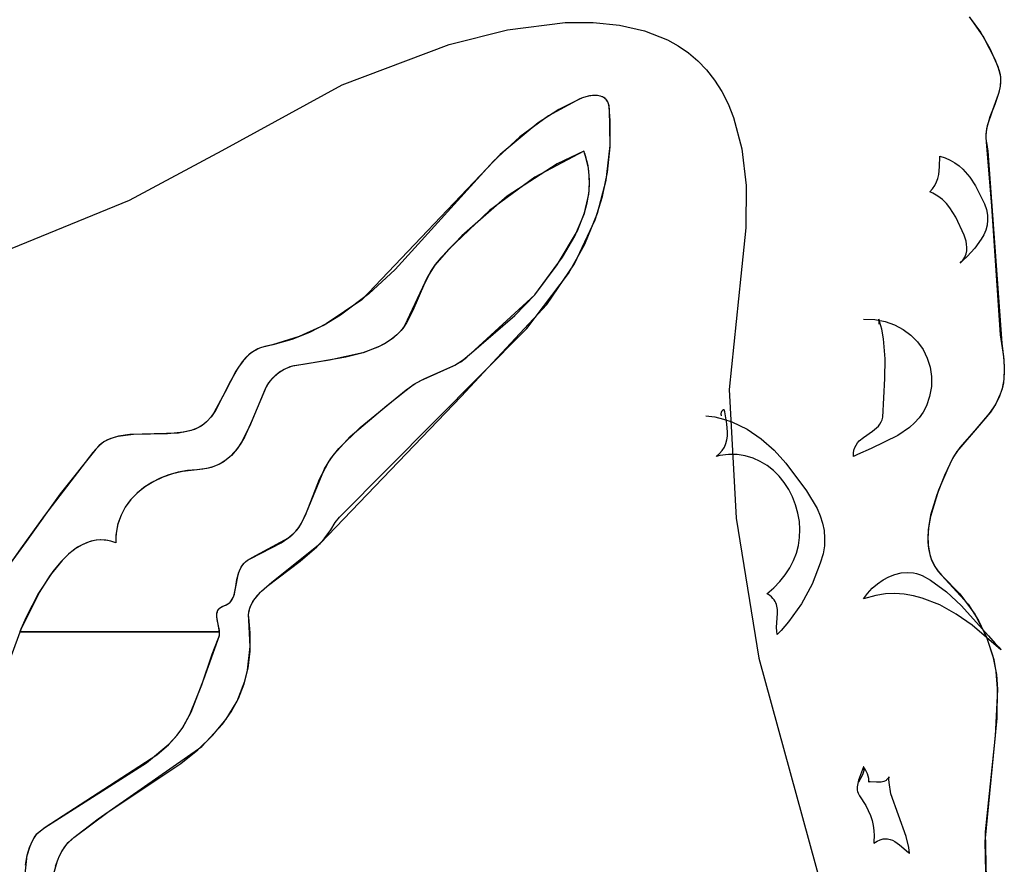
# Model space of a CAD drawing. Extents: x -3.81 to 3.8, y -2.54 to 5.19.
# Tile 43 of 93: x -1.22 to -0.64, y -0.69 to -0.2. Entities that reach past the tile are written whole.
import ezdxf

# ---------------------------------------------------------------- set-up
doc = ezdxf.new("R2010")
doc.units = 0

msp = doc.modelspace()

# ---------------------------------------------------------------- linework, layer by layer
at = {"layer": 'Layer 1', "color": 7, "linetype": 'CONTINUOUS'}
for p, q in [((-0.662503, -0.198358), (-0.655941, -0.207261)), ((-0.662367, -0.198523), (-0.654116, -0.21016)), ((-0.655941, -0.207261), (-0.650386, -0.216908)), ((-0.654116, -0.21016), (-0.647576, -0.223005)), ((-0.650386, -0.216908), (-0.645908, -0.227244)), ((-0.647576, -0.223005), (-0.645093, -0.229576)), ((-0.645908, -0.227244), (-0.644601, -0.231503)), ((-0.645093, -0.229576), (-0.64451, -0.231981)), ((-0.644601, -0.231503), (-0.644319, -0.233354)), ((-0.64451, -0.231981), (-0.64424, -0.23436)), ((-0.644319, -0.233354), (-0.644213, -0.235191)), ((-0.64424, -0.23436), (-0.644246, -0.236715)), ((-0.644491, -0.239051), (-0.645554, -0.243671)), ((-0.644458, -0.238826), (-0.645201, -0.242418)), ((-0.644246, -0.236715), (-0.644491, -0.239051)), ((-0.644213, -0.235191), (-0.644458, -0.238826)), ((-0.889241, -0.246182), (-0.907587, -0.256017)), ((-0.888644, -0.245925), (-0.901561, -0.252367)), ((-0.887726, -0.245555), (-0.889241, -0.246182)), ((-0.888543, -0.245882), (-0.888644, -0.245925)), ((-0.888534, -0.245878), (-0.888543, -0.245882)), ((-0.888497, -0.245862), (-0.888534, -0.245878)), ((-0.888349, -0.2458), (-0.888497, -0.245862)), ((-0.887735, -0.245558), (-0.888349, -0.2458)), ((-0.884983, -0.244725), (-0.887735, -0.245558)), ((-0.885772, -0.244925), (-0.887726, -0.245555)), ((-0.883638, -0.244453), (-0.885772, -0.244925)), ((-0.881962, -0.244239), (-0.884983, -0.244725)), ((-0.881426, -0.244202), (-0.883638, -0.244453)), ((-0.880433, -0.244179), (-0.881962, -0.244239)), ((-0.879237, -0.244238), (-0.881426, -0.244202)), ((-0.878937, -0.24427), (-0.880433, -0.244179)), ((-0.878182, -0.244384), (-0.879237, -0.244238)), ((-0.877506, -0.244533), (-0.878937, -0.24427)), ((-0.87717, -0.244625), (-0.878182, -0.244384)), ((-0.876173, -0.244989), (-0.877506, -0.244533)), ((-0.876214, -0.244971), (-0.87717, -0.244625)), ((-0.875327, -0.245429), (-0.876214, -0.244971)), ((-0.875555, -0.245296), (-0.876173, -0.244989)), ((-0.874973, -0.24566), (-0.875555, -0.245296)), ((-0.874522, -0.246007), (-0.875327, -0.245429)), ((-0.874433, -0.246083), (-0.874973, -0.24566)), ((-0.87381, -0.246713), (-0.874522, -0.246007)), ((-0.873938, -0.246568), (-0.874433, -0.246083)), ((-0.873493, -0.247116), (-0.873938, -0.246568)), ((-0.645554, -0.243671), (-0.648945, -0.252794)), ((-0.645201, -0.242418), (-0.647631, -0.249515)), ((-0.873204, -0.247556), (-0.87381, -0.246713)), ((-0.873102, -0.247732), (-0.873493, -0.247116)), ((-0.872717, -0.248543), (-0.873204, -0.247556)), ((-0.872768, -0.248418), (-0.873102, -0.247732)), ((-0.872497, -0.249176), (-0.872768, -0.248418)), ((-0.872362, -0.249683), (-0.872717, -0.248543)), ((-0.872292, -0.250009), (-0.872497, -0.249176)), ((-0.872151, -0.250984), (-0.872362, -0.249683)), ((-0.872158, -0.25092), (-0.872292, -0.250009)), ((-0.872064, -0.251919), (-0.872158, -0.25092)), ((-0.87159, -0.258831), (-0.872151, -0.250984)), ((-0.871596, -0.273356), (-0.872064, -0.251919)), ((-0.647631, -0.249515), (-0.650408, -0.25657)), ((-0.907587, -0.256017), (-0.924248, -0.268323)), ((-0.901561, -0.252367), (-0.913606, -0.260087)), ((-0.650408, -0.25657), (-0.65244, -0.263666)), ((-0.648945, -0.252794), (-0.652068, -0.26191)), ((-0.913606, -0.260087), (-0.935629, -0.278554)), ((-0.871639, -0.274184), (-0.87159, -0.258831)), ((-0.65244, -0.263666), (-0.652835, -0.267256)), ((-0.652068, -0.26191), (-0.652798, -0.266523)), ((-0.924248, -0.268323), (-0.939641, -0.282485)), ((-0.652835, -0.267256), (-0.652817, -0.269067)), ((-0.652798, -0.266523), (-0.652828, -0.268853)), ((-0.652828, -0.268853), (-0.652584, -0.271203)), ((-0.652817, -0.269067), (-0.652633, -0.270889)), ((-0.874002, -0.293586), (-0.871596, -0.273356)), ((-0.873187, -0.288905), (-0.871639, -0.274184)), ((-0.652633, -0.270889), (-0.652266, -0.272725)), ((-0.652584, -0.271203), (-0.649439, -0.308687)), ((-0.652266, -0.272725), (-0.65161, -0.276615)), ((-0.935629, -0.278554), (-1.016316, -0.363146)), ((-0.887009, -0.276592), (-0.915567, -0.291746)), ((-0.886936, -0.276634), (-0.887009, -0.276592)), ((-0.886853, -0.276853), (-0.886936, -0.276634)), ((-0.886533, -0.277726), (-0.886853, -0.276853)), ((-0.885945, -0.27947), (-0.886533, -0.277726)), ((-0.884273, -0.286403), (-0.885945, -0.27947)), ((-0.679762, -0.285831), (-0.679567, -0.279535)), ((-0.679567, -0.279535), (-0.676437, -0.280516)), ((-0.676437, -0.280516), (-0.673539, -0.281802)), ((-0.65161, -0.276615), (-0.64356, -0.388367)), ((-0.939641, -0.282485), (-0.996856, -0.345454)), ((-0.883616, -0.293261), (-0.884273, -0.286403)), ((-0.680244, -0.290287), (-0.679762, -0.285831)), ((-0.673539, -0.281802), (-0.670863, -0.283363)), ((-0.670863, -0.283363), (-0.668396, -0.285168)), ((-0.668396, -0.285168), (-0.666126, -0.287183)), ((-0.915567, -0.291746), (-0.941827, -0.31114)), ((-0.876137, -0.303029), (-0.873187, -0.288905)), ((-0.681455, -0.294536), (-0.680734, -0.292444)), ((-0.680734, -0.292444), (-0.680244, -0.290287)), ((-0.666126, -0.287183), (-0.662128, -0.29172)), ((-0.662128, -0.29172), (-0.658773, -0.296722)), ((-0.883879, -0.300034), (-0.883616, -0.293261)), ((-0.879022, -0.312695), (-0.874002, -0.293586)), ((-0.683785, -0.298465), (-0.682455, -0.296548)), ((-0.682455, -0.296548), (-0.681455, -0.294536)), ((-0.658773, -0.296722), (-0.65354, -0.307286)), ((-0.884966, -0.306712), (-0.883879, -0.300034)), ((-0.88039, -0.316589), (-0.876137, -0.303029)), ((-0.685492, -0.300275), (-0.683785, -0.298465)), ((-0.685491, -0.300276), (-0.685492, -0.300275)), ((-0.685489, -0.300277), (-0.685491, -0.300276)), ((-0.685486, -0.300278), (-0.685489, -0.300277)), ((-0.68548, -0.300281), (-0.685486, -0.300278)), ((-0.685466, -0.300286), (-0.68548, -0.300281)), ((-0.68544, -0.300296), (-0.685466, -0.300286)), ((-0.685388, -0.300317), (-0.68544, -0.300296)), ((-0.683756, -0.30104), (-0.685388, -0.300317)), ((-0.680769, -0.302755), (-0.683756, -0.30104)), ((-0.67812, -0.304788), (-0.680769, -0.302755)), ((-0.886782, -0.313287), (-0.884966, -0.306712)), ((-0.675775, -0.307091), (-0.67812, -0.304788)), ((-0.673699, -0.309613), (-0.675775, -0.307091)), ((-0.670208, -0.315115), (-0.673699, -0.309613)), ((-0.65354, -0.307286), (-0.652438, -0.310624)), ((-0.649439, -0.308687), (-0.644369, -0.383647)), ((-0.941827, -0.31114), (-0.96575, -0.333887)), ((-0.892219, -0.326088), (-0.886782, -0.313287)), ((-0.886398, -0.330773), (-0.879022, -0.312695)), ((-0.66535, -0.325561), (-0.670208, -0.315115)), ((-0.652438, -0.310624), (-0.651861, -0.313811)), ((-0.651861, -0.313811), (-0.651769, -0.316859)), ((-0.892414, -0.342151), (-0.88039, -0.316589)), ((-0.652123, -0.319782), (-0.652881, -0.322594)), ((-0.651769, -0.316859), (-0.652123, -0.319782)), ((-0.899426, -0.338358), (-0.892219, -0.326088)), ((-0.66432, -0.328924), (-0.66535, -0.325561)), ((-0.654005, -0.325308), (-0.655454, -0.327938)), ((-0.652881, -0.322594), (-0.654005, -0.325308)), ((-0.895871, -0.347906), (-0.886398, -0.330773)), ((-0.663991, -0.330763), (-0.66432, -0.328924)), ((-0.663851, -0.33266), (-0.663991, -0.330763)), ((-0.655454, -0.327938), (-0.659169, -0.333001)), ((-0.96575, -0.333887), (-0.973824, -0.343049)), ((-0.663707, -0.337891), (-0.666186, -0.340305)), ((-0.665565, -0.339233), (-0.665061, -0.338336)), ((-0.665061, -0.338336), (-0.664654, -0.337417)), ((-0.664654, -0.337417), (-0.664337, -0.336482)), ((-0.664337, -0.336482), (-0.66395, -0.334578)), ((-0.66395, -0.334578), (-0.663851, -0.33266)), ((-0.659169, -0.333001), (-0.663707, -0.337891)), ((-0.973824, -0.343049), (-0.97792, -0.349786)), ((-0.915509, -0.360227), (-0.899426, -0.338358)), ((-0.908474, -0.365855), (-0.892414, -0.342151)), ((-0.667716, -0.341752), (-0.666886, -0.340945)), ((-0.667711, -0.341746), (-0.667716, -0.341751)), ((-0.667716, -0.341751), (-0.667716, -0.341752)), ((-0.6677, -0.341737), (-0.667711, -0.341746)), ((-0.66762, -0.341662), (-0.6677, -0.341737)), ((-0.66746, -0.341511), (-0.66762, -0.341662)), ((-0.666186, -0.340305), (-0.66746, -0.341511)), ((-0.666886, -0.340945), (-0.666171, -0.340104)), ((-0.666171, -0.340104), (-0.665565, -0.339233)), ((-0.996856, -0.345454), (-1.012153, -0.359711)), ((-0.97792, -0.349786), (-0.991321, -0.378278)), ((-0.920217, -0.379856), (-0.895871, -0.347906)), ((-1.012153, -0.359711), (-1.02868, -0.372149)), ((-0.927178, -0.372326), (-0.915509, -0.360227)), ((-1.016316, -0.363146), (-1.037047, -0.377224)), ((-0.958324, -0.419402), (-0.908474, -0.365855)), ((-1.02868, -0.372149), (-1.03828, -0.377903)), ((-0.952409, -0.393992), (-0.927178, -0.372326)), ((-1.03828, -0.377903), (-1.052661, -0.38458)), ((-1.037047, -0.377224), (-1.046788, -0.382126)), ((-0.991321, -0.378278), (-0.993439, -0.381101)), ((-0.724008, -0.374346), (-0.717554, -0.374579)), ((-0.717554, -0.374579), (-0.711514, -0.375716)), ((-0.715118, -0.374348), (-0.715118, -0.374347)), ((-0.715118, -0.374347), (-0.715118, -0.377307)), ((-0.715117, -0.374351), (-0.715118, -0.374348)), ((-0.715115, -0.374356), (-0.715117, -0.374351)), ((-0.715111, -0.374368), (-0.715115, -0.374356)), ((-0.715103, -0.37439), (-0.715111, -0.374368)), ((-0.715088, -0.374434), (-0.715103, -0.37439)), ((-0.715058, -0.374523), (-0.715088, -0.374434)), ((-0.71344, -0.380222), (-0.715058, -0.374523)), ((-0.711514, -0.375716), (-0.705943, -0.377678)), ((-0.705943, -0.377678), (-0.700891, -0.380386)), ((-1.046788, -0.382126), (-1.057093, -0.386193)), ((-1.000926, -0.461289), (-0.920217, -0.379856)), ((-0.995813, -0.383578), (-0.999239, -0.386333)), ((-0.993439, -0.381101), (-0.995813, -0.383578)), ((-0.712351, -0.385952), (-0.71344, -0.380222)), ((-0.700891, -0.380386), (-0.696413, -0.38376)), ((-0.696413, -0.38376), (-0.69256, -0.387723)), ((-0.644369, -0.383647), (-0.642502, -0.396165)), ((-1.068022, -0.389339), (-1.07474, -0.390933)), ((-1.068296, -0.389403), (-1.07268, -0.390351)), ((-1.052661, -0.38458), (-1.068296, -0.389403)), ((-1.057093, -0.386193), (-1.068022, -0.389339)), ((-1.002993, -0.388734), (-1.007017, -0.390796)), ((-0.999239, -0.386333), (-1.002993, -0.388734)), ((-0.711431, -0.397477), (-0.712351, -0.385952)), ((-0.69256, -0.387723), (-0.689387, -0.392193)), ((-0.64356, -0.388367), (-0.642322, -0.398083)), ((-1.082359, -0.395413), (-1.085443, -0.398614)), ((-1.081403, -0.394607), (-1.083765, -0.396753)), ((-1.080652, -0.394029), (-1.082359, -0.395413)), ((-1.07879, -0.392794), (-1.081403, -0.394607)), ((-1.07882, -0.392812), (-1.080652, -0.394029)), ((-1.076853, -0.391774), (-1.07882, -0.392812)), ((-1.075893, -0.391359), (-1.07879, -0.392794)), ((-1.07474, -0.390933), (-1.076853, -0.391774)), ((-1.07268, -0.390351), (-1.075893, -0.391359)), ((-1.015754, -0.394063), (-1.035135, -0.398297)), ((-1.007017, -0.390796), (-1.015754, -0.394063)), ((-0.957142, -0.398198), (-0.952409, -0.393992)), ((-0.689387, -0.392193), (-0.686946, -0.397093)), ((-1.085908, -0.399185), (-1.089665, -0.404722)), ((-1.085443, -0.398614), (-1.088155, -0.402294)), ((-1.083765, -0.396753), (-1.085908, -0.399185)), ((-1.035135, -0.398297), (-1.055439, -0.401602)), ((-0.967738, -0.403805), (-0.962098, -0.401171)), ((-0.962098, -0.401171), (-0.957142, -0.398198)), ((-0.711644, -0.409051), (-0.711431, -0.397477)), ((-0.686946, -0.397093), (-0.685289, -0.402342)), ((-0.642502, -0.396165), (-0.642072, -0.402425)), ((-0.642322, -0.398083), (-0.642059, -0.402938)), ((-1.089665, -0.404722), (-1.095965, -0.41719)), ((-1.088155, -0.402294), (-1.092807, -0.410596)), ((-1.066361, -0.407038), (-1.068728, -0.409265)), ((-1.063627, -0.405003), (-1.066361, -0.407038)), ((-1.060626, -0.403301), (-1.063627, -0.405003)), ((-1.057453, -0.40207), (-1.060626, -0.403301)), ((-1.055833, -0.401675), (-1.057453, -0.40207)), ((-1.055439, -0.401602), (-1.055833, -0.401675)), ((-0.979628, -0.408937), (-0.967738, -0.403805)), ((-0.685289, -0.402342), (-0.68447, -0.407862)), ((-0.64205, -0.405552), (-0.6426, -0.411592)), ((-0.642059, -0.402938), (-0.642305, -0.409597)), ((-0.642072, -0.402425), (-0.64205, -0.405552)), ((-1.092807, -0.410596), (-1.101397, -0.42755)), ((-1.070632, -0.411546), (-1.072062, -0.413917)), ((-1.068728, -0.409265), (-1.070632, -0.411546)), ((-0.990344, -0.415673), (-0.985154, -0.411874)), ((-0.985154, -0.411874), (-0.979628, -0.408937)), ((-0.712876, -0.431472), (-0.711644, -0.409051)), ((-0.68447, -0.407862), (-0.684541, -0.413573)), ((-0.6426, -0.411592), (-0.643365, -0.414947)), ((-0.642305, -0.409597), (-0.643349, -0.414889)), ((-1.095965, -0.41719), (-1.102363, -0.429041)), ((-1.072062, -0.413917), (-1.080322, -0.433687)), ((-1.017253, -0.437439), (-0.990344, -0.415673)), ((-0.684541, -0.413573), (-0.685556, -0.419397)), ((-0.64442, -0.418127), (-0.647268, -0.424031)), ((-0.643349, -0.414889), (-0.64509, -0.419758)), ((-0.643365, -0.414947), (-0.64442, -0.418127)), ((-1.040557, -0.505042), (-0.958324, -0.419402)), ((-0.685556, -0.419397), (-0.687407, -0.424869)), ((-0.647268, -0.424031), (-0.650886, -0.429449)), ((-0.647408, -0.424271), (-0.650183, -0.428495)), ((-0.64509, -0.419758), (-0.647408, -0.424271)), ((-1.102363, -0.429041), (-1.104219, -0.431559)), ((-1.101397, -0.42755), (-1.103891, -0.431147)), ((-0.807087, -0.429305), (-0.807103, -0.42959)), ((-0.807103, -0.42959), (-0.807095, -0.429889)), ((-0.807095, -0.429889), (-0.807059, -0.430202)), ((-0.807047, -0.429035), (-0.807087, -0.429305)), ((-0.806986, -0.428782), (-0.807047, -0.429035)), ((-0.806908, -0.428545), (-0.806986, -0.428782)), ((-0.806812, -0.428326), (-0.806908, -0.428545)), ((-0.806703, -0.428125), (-0.806812, -0.428326)), ((-0.806582, -0.427943), (-0.806703, -0.428125)), ((-0.806452, -0.427782), (-0.806582, -0.427943)), ((-0.806314, -0.427641), (-0.806452, -0.427782)), ((-0.806172, -0.427521), (-0.806314, -0.427641)), ((-0.806026, -0.427424), (-0.806172, -0.427521)), ((-0.80588, -0.427349), (-0.806026, -0.427424)), ((-0.805736, -0.427299), (-0.80588, -0.427349)), ((-0.805596, -0.427273), (-0.805736, -0.427299)), ((-0.805528, -0.427269), (-0.805596, -0.427273)), ((-0.805461, -0.427272), (-0.805528, -0.427269)), ((-0.805397, -0.427281), (-0.805461, -0.427272)), ((-0.805336, -0.427297), (-0.805397, -0.427281)), ((-0.805277, -0.42732), (-0.805336, -0.427297)), ((-0.805221, -0.427349), (-0.805277, -0.42732)), ((-0.805168, -0.427386), (-0.805221, -0.427349)), ((-0.805119, -0.427429), (-0.805168, -0.427386)), ((-0.805073, -0.42748), (-0.805119, -0.427429)), ((-0.805032, -0.427537), (-0.805073, -0.42748)), ((-0.804995, -0.427602), (-0.805032, -0.427537)), ((-0.804963, -0.427675), (-0.804995, -0.427602)), ((-0.804935, -0.427755), (-0.804963, -0.427675)), ((-0.804814, -0.428337), (-0.804935, -0.427755)), ((-0.804354, -0.430684), (-0.804814, -0.428337)), ((-0.689299, -0.428558), (-0.691608, -0.431869)), ((-0.687407, -0.424869), (-0.689299, -0.428558)), ((-0.650886, -0.429449), (-0.659395, -0.439402)), ((-0.650183, -0.428495), (-0.656619, -0.436344)), ((-1.108464, -0.435738), (-1.110937, -0.437319)), ((-1.108237, -0.435564), (-1.109889, -0.436715)), ((-1.106242, -0.433807), (-1.108464, -0.435738)), ((-1.106693, -0.434243), (-1.108237, -0.435564)), ((-1.103891, -0.431147), (-1.106693, -0.434243)), ((-1.104219, -0.431559), (-1.106242, -0.433807)), ((-1.080322, -0.433687), (-1.084656, -0.443136)), ((-0.815854, -0.430638), (-0.810625, -0.431393)), ((-0.810625, -0.431393), (-0.805619, -0.432592)), ((-0.807059, -0.430202), (-0.806965, -0.430638)), ((-0.805619, -0.432592), (-0.800829, -0.434204)), ((-0.803577, -0.435448), (-0.804354, -0.430684)), ((-0.803244, -0.440182), (-0.803577, -0.435448)), ((-0.800829, -0.434204), (-0.791864, -0.438541)), ((-0.71537, -0.436651), (-0.714461, -0.435526)), ((-0.714461, -0.435526), (-0.713723, -0.434301)), ((-0.713723, -0.434301), (-0.713185, -0.432956)), ((-0.713185, -0.432956), (-0.713, -0.432233)), ((-0.713, -0.432233), (-0.712876, -0.431472)), ((-0.694288, -0.434842), (-0.697294, -0.43752)), ((-0.691608, -0.431869), (-0.694288, -0.434842)), ((-1.149163, -0.441511), (-1.15832, -0.442696)), ((-1.137237, -0.441293), (-1.151441, -0.441673)), ((-1.129384, -0.441177), (-1.149163, -0.441511)), ((-1.123121, -0.440728), (-1.137237, -0.441293)), ((-1.119976, -0.440274), (-1.129384, -0.441177)), ((-1.116673, -0.439545), (-1.123121, -0.440728)), ((-1.115658, -0.439255), (-1.119976, -0.440274)), ((-1.113701, -0.438583), (-1.116673, -0.439545)), ((-1.111699, -0.437711), (-1.115658, -0.439255)), ((-1.110937, -0.437319), (-1.113701, -0.438583)), ((-1.109889, -0.436715), (-1.111699, -0.437711)), ((-1.029602, -0.44965), (-1.017253, -0.437439)), ((-0.803337, -0.44249), (-0.803244, -0.440182)), ((-0.791864, -0.438541), (-0.783666, -0.444158)), ((-0.724102, -0.443299), (-0.718835, -0.439611)), ((-0.718835, -0.439611), (-0.716421, -0.437694)), ((-0.716421, -0.437694), (-0.71537, -0.436651)), ((-0.697294, -0.43752), (-0.704099, -0.442153)), ((-0.656619, -0.436344), (-0.66966, -0.45153)), ((-0.659395, -0.439402), (-0.667882, -0.449135)), ((-1.167869, -0.446877), (-1.169431, -0.448211)), ((-1.166517, -0.445937), (-1.168887, -0.447711)), ((-1.166178, -0.445728), (-1.167869, -0.446877)), ((-1.163893, -0.444526), (-1.166517, -0.445937)), ((-1.164369, -0.444749), (-1.166178, -0.445728)), ((-1.162449, -0.443926), (-1.164369, -0.444749)), ((-1.161045, -0.443436), (-1.163893, -0.444526)), ((-1.15832, -0.442696), (-1.162449, -0.443926)), ((-1.158001, -0.442624), (-1.161045, -0.443436)), ((-1.151441, -0.441673), (-1.158001, -0.442624)), ((-1.084656, -0.443136), (-1.087168, -0.447448)), ((-0.805114, -0.448958), (-0.804235, -0.446897)), ((-0.804235, -0.446897), (-0.803655, -0.444735)), ((-0.803655, -0.444735), (-0.803337, -0.44249)), ((-0.783666, -0.444158), (-0.776173, -0.450808)), ((-0.728417, -0.447804), (-0.727528, -0.446535)), ((-0.727528, -0.446535), (-0.726494, -0.445373)), ((-0.726494, -0.445373), (-0.724102, -0.443299)), ((-0.704099, -0.442153), (-0.719612, -0.44968)), ((-1.172961, -0.452102), (-1.201024, -0.48879)), ((-1.171227, -0.450135), (-1.191954, -0.476184)), ((-1.169431, -0.448211), (-1.172961, -0.452102)), ((-1.168887, -0.447711), (-1.171227, -0.450135)), ((-1.090021, -0.451369), (-1.093301, -0.454812)), ((-1.087168, -0.447448), (-1.090021, -0.451369)), ((-1.034359, -0.455621), (-1.029602, -0.44965)), ((-0.809928, -0.454342), (-0.807923, -0.452699)), ((-0.807923, -0.452699), (-0.806331, -0.450898)), ((-0.806331, -0.450898), (-0.805114, -0.448958)), ((-0.776173, -0.450808), (-0.76932, -0.458243)), ((-0.729933, -0.454342), (-0.729917, -0.452451)), ((-0.729917, -0.452451), (-0.72964, -0.450743)), ((-0.72964, -0.450743), (-0.72913, -0.449201)), ((-0.72913, -0.449201), (-0.728417, -0.447804)), ((-0.719612, -0.44968), (-0.727589, -0.453233)), ((-0.66966, -0.45153), (-0.672252, -0.455611)), ((-0.667882, -0.449135), (-0.671471, -0.454279)), ((-1.097089, -0.457691), (-1.099201, -0.458891)), ((-1.093301, -0.454812), (-1.097089, -0.457691)), ((-1.037933, -0.461538), (-1.034359, -0.455621)), ((-0.809926, -0.454342), (-0.809928, -0.454342)), ((-0.809921, -0.454341), (-0.809926, -0.454342)), ((-0.809911, -0.454338), (-0.809921, -0.454341)), ((-0.80989, -0.454333), (-0.809911, -0.454338)), ((-0.809725, -0.454293), (-0.80989, -0.454333)), ((-0.809065, -0.454142), (-0.809725, -0.454293)), ((-0.807753, -0.453875), (-0.809065, -0.454142)), ((-0.802612, -0.453256), (-0.807753, -0.453875)), ((-0.797661, -0.453327), (-0.802612, -0.453256)), ((-0.792923, -0.454044), (-0.797661, -0.453327)), ((-0.78842, -0.455365), (-0.792923, -0.454044)), ((-0.784176, -0.457246), (-0.78842, -0.455365)), ((-0.780214, -0.459644), (-0.784176, -0.457246)), ((-0.76932, -0.458243), (-0.757286, -0.474481)), ((-0.729932, -0.454342), (-0.729933, -0.454342)), ((-0.729924, -0.454338), (-0.729932, -0.454342)), ((-0.729909, -0.454331), (-0.729924, -0.454338)), ((-0.729788, -0.454272), (-0.729909, -0.454331)), ((-0.729545, -0.454155), (-0.729788, -0.454272)), ((-0.727589, -0.453233), (-0.729545, -0.454155)), ((-0.672252, -0.455611), (-0.676828, -0.465408)), ((-0.671471, -0.454279), (-0.674403, -0.459991)), ((-1.123312, -0.463576), (-1.128645, -0.465088)), ((-1.117851, -0.462565), (-1.123312, -0.463576)), ((-1.112332, -0.462069), (-1.117851, -0.462565)), ((-1.106531, -0.461406), (-1.112332, -0.462069)), ((-1.103911, -0.46076), (-1.106531, -0.461406)), ((-1.101471, -0.459918), (-1.103911, -0.46076)), ((-1.099201, -0.458891), (-1.101471, -0.459918)), ((-1.04852, -0.487023), (-1.037933, -0.461538)), ((-1.029222, -0.489633), (-1.000926, -0.461289)), ((-0.776555, -0.462517), (-0.780214, -0.459644)), ((-0.773223, -0.465821), (-0.776555, -0.462517)), ((-0.674403, -0.459991), (-0.680402, -0.474075)), ((-1.13865, -0.469561), (-1.14318, -0.472494)), ((-1.133781, -0.467088), (-1.13865, -0.469561)), ((-1.128645, -0.465088), (-1.133781, -0.467088)), ((-0.770241, -0.469512), (-0.773223, -0.465821)), ((-0.767631, -0.473549), (-0.770241, -0.469512)), ((-0.676828, -0.465408), (-0.681382, -0.476705)), ((-1.147302, -0.475873), (-1.150946, -0.479685)), ((-1.14318, -0.472494), (-1.147302, -0.475873)), ((-0.765417, -0.477887), (-0.767631, -0.473549)), ((-0.757286, -0.474481), (-0.751142, -0.484738)), ((-0.680402, -0.474075), (-0.685133, -0.489287)), ((-1.191954, -0.476184), (-1.211847, -0.503879)), ((-1.150946, -0.479685), (-1.154042, -0.483915)), ((-0.763608, -0.482522), (-0.765417, -0.477887)), ((-0.681382, -0.476705), (-0.684963, -0.488545)), ((-1.154042, -0.483915), (-1.156519, -0.48855)), ((-1.051354, -0.493204), (-1.04852, -0.487023)), ((-0.762241, -0.487373), (-0.763608, -0.482522)), ((-0.7614, -0.492184), (-0.762241, -0.487373)), ((-0.751142, -0.484738), (-0.749334, -0.488897)), ((-1.201024, -0.48879), (-1.214985, -0.508156)), ((-1.156519, -0.48855), (-1.158308, -0.493577)), ((-1.034345, -0.497071), (-1.031853, -0.492738)), ((-1.031853, -0.492738), (-1.029222, -0.489633)), ((-0.761079, -0.496936), (-0.7614, -0.492184)), ((-0.749334, -0.488897), (-0.747961, -0.49314)), ((-0.747961, -0.49314), (-0.747063, -0.497474)), ((-0.685133, -0.489287), (-0.686401, -0.496913)), ((-0.684963, -0.488545), (-0.686098, -0.494479)), ((-1.158308, -0.493577), (-1.159337, -0.49898)), ((-1.056745, -0.499942), (-1.054718, -0.497939)), ((-1.054718, -0.497939), (-1.052911, -0.495705)), ((-1.052911, -0.495705), (-1.051354, -0.493204)), ((-1.038108, -0.502248), (-1.034345, -0.497071)), ((-0.761269, -0.501613), (-0.761079, -0.496936)), ((-0.747063, -0.497474), (-0.746682, -0.501903)), ((-0.686098, -0.494479), (-0.686641, -0.500323)), ((-0.686401, -0.496913), (-0.686606, -0.504336)), ((-1.211847, -0.503879), (-1.221038, -0.516721)), ((-1.175039, -0.504042), (-1.179182, -0.505766)), ((-1.172921, -0.50347), (-1.175039, -0.504042)), ((-1.170773, -0.503104), (-1.172921, -0.50347)), ((-1.168595, -0.502952), (-1.170773, -0.503104)), ((-1.166388, -0.503025), (-1.168595, -0.502952)), ((-1.164153, -0.503332), (-1.166388, -0.503025)), ((-1.16189, -0.503882), (-1.164153, -0.503332)), ((-1.1596, -0.504684), (-1.16189, -0.503882)), ((-1.159541, -0.504655), (-1.1596, -0.504684)), ((-1.159546, -0.501819), (-1.159569, -0.503272)), ((-1.159569, -0.503272), (-1.15956, -0.504007)), ((-1.15956, -0.504007), (-1.159551, -0.504377)), ((-1.159551, -0.504377), (-1.159545, -0.504562)), ((-1.159337, -0.49898), (-1.159546, -0.501819)), ((-1.159545, -0.504562), (-1.159541, -0.504655)), ((-1.080158, -0.51324), (-1.058965, -0.501748)), ((-1.058965, -0.501748), (-1.056745, -0.499942)), ((-1.042435, -0.506983), (-1.038108, -0.502248)), ((-0.761963, -0.506199), (-0.761269, -0.501613)), ((-0.746682, -0.501903), (-0.746858, -0.506434)), ((-0.686641, -0.500323), (-0.686476, -0.506001)), ((-0.686606, -0.504336), (-0.686232, -0.507921)), ((-1.214985, -0.508156), (-1.221, -0.516653)), ((-1.183194, -0.5082), (-1.187071, -0.511268)), ((-1.179182, -0.505766), (-1.183194, -0.5082)), ((-1.068682, -0.527655), (-1.040557, -0.505042)), ((-1.052151, -0.515391), (-1.042435, -0.506983)), ((-0.763154, -0.510677), (-0.761963, -0.506199)), ((-0.746858, -0.506434), (-0.747632, -0.511072)), ((-0.686476, -0.506001), (-0.685487, -0.511437)), ((-0.686232, -0.507921), (-0.685498, -0.511395)), ((-1.190807, -0.514897), (-1.197834, -0.523535)), ((-1.187071, -0.511268), (-1.190807, -0.514897)), ((-1.084924, -0.516698), (-1.08393, -0.515732)), ((-1.08393, -0.515732), (-1.082784, -0.514836)), ((-1.082784, -0.514836), (-1.080158, -0.51324)), ((-1.071402, -0.529856), (-1.052151, -0.515391)), ((-0.766994, -0.51924), (-0.764833, -0.51503)), ((-0.764833, -0.51503), (-0.763154, -0.510677)), ((-0.747632, -0.511072), (-0.749242, -0.516593)), ((-0.685498, -0.511395), (-0.684375, -0.514737)), ((-0.685487, -0.511437), (-0.684647, -0.514041)), ((-0.684647, -0.514041), (-0.683557, -0.516557)), ((-0.684375, -0.514737), (-0.682829, -0.517928)), ((-1.088066, -0.522307), (-1.087122, -0.519936)), ((-1.087122, -0.519936), (-1.086507, -0.518807)), ((-1.086507, -0.518807), (-1.085778, -0.517725)), ((-1.085778, -0.517725), (-1.084924, -0.516698)), ((-0.769628, -0.523293), (-0.766994, -0.51924)), ((-0.749242, -0.516593), (-0.754028, -0.528753)), ((-0.683557, -0.516557), (-0.682203, -0.518974)), ((-0.682829, -0.517928), (-0.680831, -0.520947)), ((-0.682203, -0.518974), (-0.68057, -0.521284)), ((-0.680831, -0.520947), (-0.678349, -0.523774)), ((-0.68057, -0.521284), (-0.678643, -0.523477)), ((-1.197834, -0.523535), (-1.204231, -0.533514)), ((-1.089949, -0.532207), (-1.088066, -0.522307)), ((-0.776287, -0.530856), (-0.772728, -0.52717)), ((-0.772728, -0.52717), (-0.769628, -0.523293)), ((-0.715935, -0.528544), (-0.712692, -0.526298)), ((-0.712692, -0.526298), (-0.709269, -0.524464)), ((-0.709269, -0.524464), (-0.705724, -0.523086)), ((-0.705724, -0.523086), (-0.702114, -0.52221)), ((-0.702114, -0.52221), (-0.698497, -0.521881)), ((-0.698497, -0.521881), (-0.69493, -0.522145)), ((-0.69493, -0.522145), (-0.693184, -0.522513)), ((-0.693184, -0.522513), (-0.691472, -0.523046)), ((-0.691472, -0.523046), (-0.689802, -0.52375)), ((-0.689802, -0.52375), (-0.685055, -0.526414)), ((-0.685055, -0.526414), (-0.675686, -0.5332)), ((-0.678643, -0.523477), (-0.663105, -0.540397)), ((-0.678349, -0.523774), (-0.667883, -0.534335)), ((-1.090472, -0.534492), (-1.089949, -0.532207)), ((-1.077054, -0.535313), (-1.074595, -0.532725)), ((-1.075254, -0.533376), (-1.071402, -0.529856)), ((-1.074595, -0.532725), (-1.068682, -0.527655)), ((-0.780297, -0.534333), (-0.776287, -0.530856)), ((-0.754028, -0.528753), (-0.760186, -0.540125)), ((-0.721651, -0.53409), (-0.718941, -0.531157)), ((-0.718941, -0.531157), (-0.715935, -0.528544)), ((-0.675686, -0.5332), (-0.667105, -0.541134)), ((-1.204231, -0.533514), (-1.214959, -0.555093)), ((-1.093023, -0.539225), (-1.092319, -0.538419)), ((-1.092319, -0.538419), (-1.091724, -0.537536)), ((-1.091724, -0.537536), (-1.091227, -0.536582)), ((-1.091227, -0.536582), (-1.090472, -0.534492)), ((-1.0807, -0.540773), (-1.07967, -0.538858)), ((-1.080677, -0.540724), (-1.079101, -0.537971)), ((-1.07967, -0.538858), (-1.078406, -0.536993)), ((-1.079101, -0.537971), (-1.077054, -0.535313)), ((-1.078406, -0.536993), (-1.075254, -0.533376)), ((-0.780298, -0.534335), (-0.780297, -0.534333)), ((-0.780295, -0.534337), (-0.780298, -0.534335)), ((-0.780291, -0.53434), (-0.780295, -0.534337)), ((-0.780251, -0.534362), (-0.780291, -0.53434)), ((-0.780096, -0.534452), (-0.780251, -0.534362)), ((-0.779792, -0.534634), (-0.780096, -0.534452)), ((-0.778676, -0.535387), (-0.779792, -0.534634)), ((-0.777708, -0.536177), (-0.778676, -0.535387)), ((-0.77688, -0.537002), (-0.777708, -0.536177)), ((-0.77618, -0.537858), (-0.77688, -0.537002)), ((-0.7756, -0.538745), (-0.77618, -0.537858)), ((-0.77513, -0.539659), (-0.7756, -0.538745)), ((-0.724008, -0.537299), (-0.721651, -0.53409)), ((-0.716791, -0.535266), (-0.724008, -0.537299)), ((-0.711219, -0.534434), (-0.716791, -0.535266)), ((-0.70573, -0.534223), (-0.711219, -0.534434)), ((-0.700327, -0.534586), (-0.70573, -0.534223)), ((-0.695015, -0.535477), (-0.700327, -0.534586)), ((-0.6898, -0.53685), (-0.695015, -0.535477)), ((-0.679678, -0.540856), (-0.6898, -0.53685)), ((-0.667883, -0.534335), (-0.659222, -0.546186)), ((-1.100602, -0.545444), (-1.100405, -0.544748)), ((-1.100405, -0.544748), (-1.100119, -0.544088)), ((-1.100119, -0.544088), (-1.099734, -0.54347)), ((-1.099734, -0.54347), (-1.099241, -0.542897)), ((-1.099241, -0.542897), (-1.098632, -0.542375)), ((-1.098632, -0.542375), (-1.097898, -0.541908)), ((-1.097898, -0.541908), (-1.097028, -0.5415)), ((-1.097028, -0.5415), (-1.094817, -0.540572)), ((-1.094817, -0.540572), (-1.093852, -0.539945)), ((-1.093852, -0.539945), (-1.093023, -0.539225)), ((-1.082185, -0.546897), (-1.081977, -0.544784)), ((-1.082026, -0.545088), (-1.081722, -0.543598)), ((-1.081977, -0.544784), (-1.081475, -0.542745)), ((-1.081722, -0.543598), (-1.08127, -0.542144)), ((-1.081475, -0.542745), (-1.0807, -0.540773)), ((-1.08127, -0.542144), (-1.080677, -0.540724)), ((-0.774761, -0.540598), (-0.77513, -0.539659)), ((-0.774481, -0.54156), (-0.774761, -0.540598)), ((-0.774155, -0.543541), (-0.774481, -0.54156)), ((-0.774073, -0.545583), (-0.774155, -0.543541)), ((-0.760186, -0.540125), (-0.767752, -0.550679)), ((-0.669999, -0.546236), (-0.679678, -0.540856)), ((-0.667105, -0.541134), (-0.651211, -0.558779)), ((-0.663105, -0.540397), (-0.657005, -0.549961)), ((-1.10075, -0.547709), (-1.100719, -0.546173)), ((-1.100569, -0.549319), (-1.10075, -0.547709)), ((-1.100719, -0.546173), (-1.100602, -0.545444)), ((-1.099198, -0.555778), (-1.100569, -0.549319)), ((-1.082079, -0.549094), (-1.082185, -0.546897)), ((-1.082175, -0.546617), (-1.082026, -0.545088)), ((-1.082161, -0.54819), (-1.082175, -0.546617)), ((-1.081331, -0.556978), (-1.082161, -0.54819)), ((-1.082002, -0.549698), (-1.082079, -0.549094)), ((-1.081211, -0.565126), (-1.082002, -0.549698)), ((-0.774641, -0.553978), (-0.774073, -0.545583)), ((-0.660803, -0.55262), (-0.669999, -0.546236)), ((-0.659222, -0.546186), (-0.652576, -0.559074)), ((-0.657005, -0.549961), (-0.652161, -0.560083)), ((-1.214959, -0.555093), (-1.226904, -0.587941)), ((-1.099059, -0.557215), (-1.099198, -0.555778)), ((-0.774619, -0.556035), (-0.774641, -0.553978)), ((-0.774374, -0.558038), (-0.774619, -0.556035)), ((-0.772075, -0.55564), (-0.773213, -0.556846)), ((-0.767752, -0.550679), (-0.772075, -0.55564)), ((-0.644014, -0.566927), (-0.660803, -0.55262)), ((-1.103411, -0.569468), (-1.099892, -0.560474)), ((-1.099892, -0.560474), (-1.099298, -0.559089)), ((-1.099298, -0.559089), (-1.099146, -0.558507)), ((-1.099146, -0.558507), (-1.099069, -0.557881)), ((-1.099069, -0.557881), (-1.099059, -0.557215)), ((-1.081328, -0.567745), (-1.081331, -0.556978)), ((-0.774372, -0.558038), (-0.774374, -0.558038)), ((-0.774369, -0.558035), (-0.774372, -0.558038)), ((-0.774365, -0.55803), (-0.774369, -0.558035)), ((-0.774356, -0.558021), (-0.774365, -0.55803)), ((-0.774337, -0.558002), (-0.774356, -0.558021)), ((-0.774301, -0.557965), (-0.774337, -0.558002)), ((-0.774228, -0.557891), (-0.774301, -0.557965)), ((-0.774082, -0.557742), (-0.774228, -0.557891)), ((-0.773791, -0.557445), (-0.774082, -0.557742)), ((-0.773213, -0.556846), (-0.773791, -0.557445)), ((-0.652576, -0.559074), (-0.648179, -0.572633)), ((-0.652161, -0.560083), (-0.64868, -0.570593)), ((-0.651211, -0.558779), (-0.647301, -0.563256)), ((-1.082774, -0.578904), (-1.081211, -0.565126)), ((-0.647301, -0.563256), (-0.645332, -0.565468)), ((-0.645332, -0.565468), (-0.644343, -0.566565)), ((-0.644343, -0.566565), (-0.644095, -0.566838)), ((-0.644095, -0.566838), (-0.644033, -0.566906)), ((-0.644033, -0.566906), (-0.644017, -0.566923)), ((-0.644017, -0.566923), (-0.644013, -0.566928)), ((-0.644012, -0.566929), (-0.644014, -0.566927)), ((-0.644013, -0.566928), (-0.644012, -0.566929)), ((-1.109428, -0.587425), (-1.103411, -0.569468)), ((-1.082532, -0.577664), (-1.081328, -0.567745)), ((-0.64868, -0.570593), (-0.646674, -0.58132)), ((-0.648179, -0.572633), (-0.646897, -0.579551)), ((-1.084845, -0.586804), (-1.082532, -0.577664)), ((-1.084356, -0.58523), (-1.082774, -0.578904)), ((-0.646897, -0.579551), (-0.646119, -0.589538)), ((-0.646674, -0.58132), (-0.646103, -0.590054)), ((-1.116338, -0.604665), (-1.109428, -0.587425)), ((-1.088953, -0.596867), (-1.084356, -0.58523)), ((-1.088163, -0.595232), (-1.084845, -0.586804)), ((-0.646103, -0.590054), (-0.647278, -0.617008)), ((-0.646119, -0.589538), (-0.646448, -0.606751)), ((-1.092388, -0.603014), (-1.088163, -0.595232)), ((-1.095241, -0.607299), (-1.088953, -0.596867)), ((-1.120975, -0.612764), (-1.116338, -0.604665)), ((-1.102954, -0.616703), (-1.095241, -0.607299)), ((-1.097417, -0.61022), (-1.092388, -0.603014)), ((-0.646448, -0.606751), (-0.653455, -0.678494)), ((-1.123939, -0.616879), (-1.120975, -0.612764)), ((-1.10949, -0.623167), (-1.097417, -0.61022)), ((-1.128648, -0.621946), (-1.123939, -0.616879)), ((-1.111826, -0.625259), (-1.102954, -0.616703)), ((-0.647278, -0.617008), (-0.653224, -0.67286)), ((-1.169855, -0.66535), (-1.10949, -0.623167)), ((-1.141699, -0.632708), (-1.128648, -0.621946)), ((-1.121592, -0.633143), (-1.111826, -0.625259)), ((-1.200792, -0.670393), (-1.141699, -0.632708)), ((-1.164281, -0.661525), (-1.121592, -0.633143)), ((-0.724008, -0.635071), (-0.726945, -0.642876)), ((-0.724006, -0.635074), (-0.724008, -0.635071)), ((-0.724008, -0.635071), (-0.724008, -0.635071)), ((-0.724008, -0.635071), (-0.723918, -0.635809)), ((-0.724004, -0.635078), (-0.724006, -0.635074)), ((-0.723982, -0.635115), (-0.724004, -0.635078)), ((-0.723939, -0.635189), (-0.723982, -0.635115)), ((-0.7239, -0.636523), (-0.723948, -0.637215)), ((-0.723852, -0.635338), (-0.723939, -0.635189)), ((-0.723918, -0.635809), (-0.7239, -0.636523)), ((-0.723677, -0.635633), (-0.723852, -0.635338)), ((-0.722972, -0.636814), (-0.723677, -0.635633)), ((-0.724671, -0.639806), (-0.726969, -0.643961)), ((-0.724216, -0.638542), (-0.724671, -0.639806)), ((-0.723948, -0.637215), (-0.724216, -0.638542)), ((-0.721709, -0.639225), (-0.722972, -0.636814)), ((-0.721253, -0.64049), (-0.721709, -0.639225)), ((-0.720984, -0.641816), (-0.721253, -0.64049)), ((-0.720935, -0.642508), (-0.720984, -0.641816)), ((-0.709858, -0.641949), (-0.710575, -0.642691)), ((-0.709193, -0.640997), (-0.709858, -0.641949)), ((-0.709217, -0.64254), (-0.709213, -0.641686)), ((-0.709213, -0.641686), (-0.709202, -0.641256)), ((-0.709202, -0.641256), (-0.709195, -0.641041)), ((-0.709195, -0.641041), (-0.709194, -0.641014)), ((-0.709194, -0.641014), (-0.709193, -0.641)), ((-0.709193, -0.641), (-0.709193, -0.640997)), ((-0.709193, -0.640997), (-0.709193, -0.640997)), ((-0.727705, -0.646742), (-0.727726, -0.647679)), ((-0.727726, -0.647679), (-0.727662, -0.648598)), ((-0.727443, -0.644828), (-0.727705, -0.646742)), ((-0.726945, -0.642876), (-0.727443, -0.644828)), ((-0.721043, -0.64396), (-0.720953, -0.643222)), ((-0.721042, -0.64396), (-0.721043, -0.643961)), ((-0.721043, -0.643961), (-0.721043, -0.64396)), ((-0.721039, -0.64396), (-0.721042, -0.64396)), ((-0.721032, -0.643959), (-0.721039, -0.64396)), ((-0.720978, -0.643951), (-0.721032, -0.643959)), ((-0.720869, -0.643935), (-0.720978, -0.643951)), ((-0.720953, -0.643222), (-0.720935, -0.642508)), ((-0.72065, -0.643909), (-0.720869, -0.643935)), ((-0.720207, -0.643873), (-0.72065, -0.643909)), ((-0.716558, -0.644032), (-0.720207, -0.643873)), ((-0.714736, -0.644098), (-0.716558, -0.644032)), ((-0.713847, -0.644045), (-0.714736, -0.644098)), ((-0.712981, -0.643901), (-0.713847, -0.644045)), ((-0.712142, -0.643644), (-0.712981, -0.643901)), ((-0.711339, -0.643248), (-0.712142, -0.643644)), ((-0.710952, -0.642992), (-0.711339, -0.643248)), ((-0.710575, -0.642691), (-0.710952, -0.642992)), ((-0.709163, -0.644233), (-0.709217, -0.64254)), ((-0.708205, -0.650802), (-0.709163, -0.644233)), ((-0.727662, -0.648598), (-0.727504, -0.649498)), ((-0.727504, -0.649498), (-0.727243, -0.650376)), ((-0.727243, -0.650376), (-0.72687, -0.65123)), ((-0.72687, -0.65123), (-0.726377, -0.652056)), ((-0.726377, -0.652056), (-0.722722, -0.657609)), ((-0.699305, -0.675721), (-0.708205, -0.650802)), ((-0.722722, -0.657609), (-0.719997, -0.663352)), ((-1.184083, -0.676315), (-1.164281, -0.661525)), ((-0.719997, -0.663352), (-0.719041, -0.666266)), ((-1.20428, -0.672957), (-1.200792, -0.670393)), ((-1.183938, -0.676191), (-1.169855, -0.66535)), ((-0.719041, -0.666266), (-0.718361, -0.669229)), ((-0.718361, -0.669229), (-0.717957, -0.672258)), ((-1.207294, -0.676765), (-1.205833, -0.674519)), ((-1.205833, -0.674519), (-1.205722, -0.674366)), ((-1.205722, -0.674366), (-1.205362, -0.673948)), ((-1.205362, -0.673948), (-1.20428, -0.672957)), ((-1.188099, -0.680176), (-1.183938, -0.676191)), ((-1.187199, -0.67918), (-1.184083, -0.676315)), ((-0.717831, -0.675368), (-0.717986, -0.678575)), ((-0.717957, -0.672258), (-0.717831, -0.675368)), ((-0.697752, -0.682132), (-0.699305, -0.675721)), ((-0.653224, -0.67286), (-0.652627, -0.700253)), ((-1.21111, -0.686448), (-1.209566, -0.681483)), ((-1.209566, -0.681483), (-1.207294, -0.676765)), ((-1.191052, -0.68435), (-1.189275, -0.681647)), ((-1.190825, -0.683967), (-1.188099, -0.680176)), ((-1.189275, -0.681647), (-1.187199, -0.67918)), ((-0.718082, -0.679512), (-0.716131, -0.678311)), ((-0.718081, -0.679497), (-0.718082, -0.67951)), ((-0.718082, -0.67951), (-0.718082, -0.679512)), ((-0.718069, -0.679394), (-0.718081, -0.679497)), ((-0.717986, -0.678575), (-0.718069, -0.679394)), ((-0.716131, -0.678311), (-0.714293, -0.677509)), ((-0.714293, -0.677509), (-0.71256, -0.677069)), ((-0.71256, -0.677069), (-0.711728, -0.676974)), ((-0.711728, -0.676974), (-0.710919, -0.676955)), ((-0.710919, -0.676955), (-0.71013, -0.677007)), ((-0.71013, -0.677007), (-0.708609, -0.67731)), ((-0.708609, -0.67731), (-0.707154, -0.677845)), ((-0.707154, -0.677845), (-0.705755, -0.678574)), ((-0.705755, -0.678574), (-0.70308, -0.680467)), ((-0.70308, -0.680467), (-0.697929, -0.684953)), ((-0.697343, -0.685436), (-0.697752, -0.682132)), ((-0.653455, -0.678494), (-0.653036, -0.696145)), ((-1.213404, -0.707456), (-1.21111, -0.686448)), ((-1.193794, -0.690405), (-1.192551, -0.687275)), ((-1.192963, -0.688225), (-1.190825, -0.683967)), ((-1.192551, -0.687275), (-1.191052, -0.68435)), ((-0.697929, -0.684953), (-0.697604, -0.685223)), ((-0.697604, -0.685223), (-0.697441, -0.685357)), ((-0.697441, -0.685357), (-0.69736, -0.685423)), ((-0.69736, -0.685423), (-0.69735, -0.685431)), ((-0.69735, -0.685431), (-0.697345, -0.685435)), ((-0.697345, -0.685435), (-0.697343, -0.685436)), ((-0.697343, -0.685436), (-0.697343, -0.685436)), ((-1.195603, -0.697219), (-1.193794, -0.690405)), ((-1.19458, -0.692904), (-1.192963, -0.688225))]:
    msp.add_line(p, q, dxfattribs=at)
at = {"layer": 'Layer 1', "color": 8, "linetype": 'CONTINUOUS'}
for p, q in [((-0.965334, -0.214415), (-0.931364, -0.20594)), ((-0.931364, -0.20594), (-0.897749, -0.201682)), ((-0.897749, -0.201682), (-0.881588, -0.201608)), ((-0.881588, -0.201608), (-0.866131, -0.203155)), ((-0.866131, -0.203155), (-0.851584, -0.206513)), ((-0.851584, -0.206513), (-0.838153, -0.211872)), ((-0.838153, -0.211872), (-0.83192, -0.21536)), ((-1.027767, -0.237958), (-0.965334, -0.214415)), ((-0.83192, -0.21536), (-0.826042, -0.21942)), ((-0.826042, -0.21942), (-0.820547, -0.224074)), ((-0.820547, -0.224074), (-0.815458, -0.229347)), ((-0.815458, -0.229347), (-0.810802, -0.235262)), ((-1.09768, -0.276184), (-1.027767, -0.237958)), ((-0.810802, -0.235262), (-0.806605, -0.241842)), ((-0.806605, -0.241842), (-0.802892, -0.249112)), ((-0.802892, -0.249112), (-0.799688, -0.257094)), ((-0.799688, -0.257094), (-0.794914, -0.275293)), ((-1.151663, -0.305104), (-1.09768, -0.276184)), ((-0.886968, -0.276574), (-0.902484, -0.284072)), ((-0.886958, -0.276579), (-0.886968, -0.276574)), ((-0.886952, -0.276593), (-0.886958, -0.276579)), ((-0.886944, -0.276615), (-0.886952, -0.276593)), ((-0.886927, -0.27666), (-0.886944, -0.276615)), ((-0.886893, -0.276749), (-0.886927, -0.27666)), ((-0.886826, -0.276927), (-0.886893, -0.276749)), ((-0.886694, -0.277282), (-0.886826, -0.276927)), ((-0.886439, -0.277992), (-0.886694, -0.277282)), ((-0.885964, -0.279411), (-0.886439, -0.277992)), ((-0.884516, -0.285059), (-0.885964, -0.279411)), ((-0.794914, -0.275293), (-0.792487, -0.296628)), ((-0.902484, -0.284072), (-0.931565, -0.302903)), ((-0.883752, -0.290659), (-0.884516, -0.285059)), ((-0.883622, -0.296204), (-0.883752, -0.290659)), ((-0.884074, -0.301691), (-0.883622, -0.296204)), ((-0.792487, -0.296628), (-0.792613, -0.321287)), ((-0.931565, -0.302903), (-0.958005, -0.325954)), ((-0.886517, -0.312468), (-0.884074, -0.301691)), ((-1.233621, -0.33874), (-1.151663, -0.305104)), ((-0.89067, -0.322947), (-0.886517, -0.312468)), ((-0.958005, -0.325954), (-0.97022, -0.338727)), ((-0.902459, -0.342849), (-0.89067, -0.322947)), ((-0.792613, -0.321287), (-0.795497, -0.349461)), ((-0.973505, -0.342615), (-0.975832, -0.346072)), ((-0.97022, -0.338727), (-0.973505, -0.342615)), ((-0.915542, -0.360269), (-0.902459, -0.342849)), ((-0.975832, -0.346072), (-0.979795, -0.353631)), ((-0.795497, -0.349461), (-0.80222, -0.415376)), ((-0.979795, -0.353631), (-0.986555, -0.369446)), ((-0.9551, -0.396575), (-0.915542, -0.360269)), ((-0.986555, -0.369446), (-0.990269, -0.376631)), ((-0.990269, -0.376631), (-0.99241, -0.379808)), ((-0.994816, -0.382619), (-0.998034, -0.385435)), ((-0.99241, -0.379808), (-0.994816, -0.382619)), ((-1.001943, -0.388115), (-1.006169, -0.390397)), ((-0.998034, -0.385435), (-1.001943, -0.388115)), ((-1.015424, -0.393962), (-1.025505, -0.39652)), ((-1.006169, -0.390397), (-1.015424, -0.393962)), ((-1.046963, -0.400168), (-1.056378, -0.401789)), ((-1.025505, -0.39652), (-1.046963, -0.400168)), ((-0.962877, -0.401566), (-0.958681, -0.399231)), ((-0.958681, -0.399231), (-0.9551, -0.396575)), ((-1.064577, -0.405654), (-1.06736, -0.407917)), ((-1.061451, -0.403717), (-1.064577, -0.405654)), ((-1.058101, -0.402273), (-1.061451, -0.403717)), ((-1.056378, -0.401789), (-1.058101, -0.402273)), ((-0.981904, -0.410059), (-0.962877, -0.401566)), ((-1.071425, -0.412739), (-1.072377, -0.414564)), ((-1.069683, -0.410335), (-1.071425, -0.412739)), ((-1.06736, -0.407917), (-1.069683, -0.410335)), ((-0.990527, -0.415823), (-0.986246, -0.412563)), ((-0.986246, -0.412563), (-0.981904, -0.410059)), ((-1.072377, -0.414564), (-1.081144, -0.435654)), ((-1.001608, -0.424638), (-0.990527, -0.415823)), ((-0.80222, -0.415376), (-0.798262, -0.490304)), ((-1.023027, -0.442771), (-1.001608, -0.424638)), ((-1.081144, -0.435654), (-1.085965, -0.445491)), ((-1.085965, -0.445491), (-1.088842, -0.449864)), ((-1.032436, -0.45301), (-1.023027, -0.442771)), ((-1.088842, -0.449864), (-1.092164, -0.453732)), ((-1.035698, -0.457661), (-1.032436, -0.45301)), ((-1.098208, -0.458358), (-1.100556, -0.459534)), ((-1.096035, -0.456991), (-1.098208, -0.458358)), ((-1.094025, -0.455444), (-1.096035, -0.456991)), ((-1.092164, -0.453732), (-1.094025, -0.455444)), ((-1.040846, -0.467605), (-1.035698, -0.457661)), ((-1.126546, -0.464428), (-1.13211, -0.466374)), ((-1.12079, -0.463044), (-1.126546, -0.464428)), ((-1.108779, -0.461777), (-1.12079, -0.463044)), ((-1.105829, -0.461257), (-1.108779, -0.461777)), ((-1.103092, -0.460505), (-1.105829, -0.461257)), ((-1.100556, -0.459534), (-1.103092, -0.460505)), ((-1.137395, -0.468863), (-1.142316, -0.47188)), ((-1.13211, -0.466374), (-1.137395, -0.468863)), ((-1.049157, -0.488516), (-1.040846, -0.467605)), ((-1.14679, -0.475407), (-1.150729, -0.479429)), ((-1.142316, -0.47188), (-1.14679, -0.475407)), ((-1.150729, -0.479429), (-1.15405, -0.483927)), ((-1.15405, -0.483927), (-1.156666, -0.488887)), ((-1.156666, -0.488887), (-1.158494, -0.49429)), ((-1.051492, -0.493456), (-1.049157, -0.488516)), ((-0.798262, -0.490304), (-0.784991, -0.571759)), ((-1.158494, -0.49429), (-1.159447, -0.500121)), ((-1.055781, -0.499042), (-1.054195, -0.497346)), ((-1.054195, -0.497346), (-1.05276, -0.49549)), ((-1.05276, -0.49549), (-1.051492, -0.493456)), ((-1.17655, -0.504576), (-1.179208, -0.505777)), ((-1.173838, -0.503691), (-1.17655, -0.504576)), ((-1.171076, -0.503141), (-1.173838, -0.503691)), ((-1.168264, -0.502948), (-1.171076, -0.503141)), ((-1.165404, -0.503131), (-1.168264, -0.502948)), ((-1.162497, -0.50371), (-1.165404, -0.503131)), ((-1.159545, -0.504706), (-1.162497, -0.50371)), ((-1.159447, -0.500121), (-1.159569, -0.503191)), ((-1.159569, -0.503191), (-1.159561, -0.503974)), ((-1.159561, -0.503974), (-1.159551, -0.504368)), ((-1.159551, -0.504368), (-1.159545, -0.504566)), ((-1.159545, -0.504566), (-1.159541, -0.504665)), ((-1.080967, -0.513706), (-1.063332, -0.504601)), ((-1.063332, -0.504601), (-1.059347, -0.502029)), ((-1.059347, -0.502029), (-1.055781, -0.499042)), ((-1.181813, -0.507274), (-1.186853, -0.511074)), ((-1.179208, -0.505777), (-1.181813, -0.507274)), ((-1.15954, -0.504702), (-1.159545, -0.504706)), ((-1.159541, -0.504665), (-1.15954, -0.50469)), ((-1.15954, -0.50469), (-1.15954, -0.504702)), ((-1.191659, -0.515814), (-1.196219, -0.521334)), ((-1.186853, -0.511074), (-1.191659, -0.515814)), ((-1.084794, -0.516559), (-1.083066, -0.515038)), ((-1.083066, -0.515038), (-1.080967, -0.513706)), ((-1.196219, -0.521334), (-1.204553, -0.534065)), ((-1.087964, -0.521996), (-1.087187, -0.52007)), ((-1.087187, -0.52007), (-1.086149, -0.518247)), ((-1.086149, -0.518247), (-1.084794, -0.516559)), ((-1.089599, -0.5301), (-1.088962, -0.526032)), ((-1.088962, -0.526032), (-1.087964, -0.521996)), ((-1.090327, -0.533947), (-1.089599, -0.5301)), ((-1.204553, -0.534065), (-1.211759, -0.547978)), ((-1.093183, -0.53938), (-1.092581, -0.538745)), ((-1.092581, -0.538745), (-1.092055, -0.538056)), ((-1.092055, -0.538056), (-1.091599, -0.537317)), ((-1.091599, -0.537317), (-1.090866, -0.535707)), ((-1.090866, -0.535707), (-1.090327, -0.533947)), ((-1.10044, -0.544846), (-1.100268, -0.544398)), ((-1.100268, -0.544398), (-1.100054, -0.543966)), ((-1.100054, -0.543966), (-1.099795, -0.543554)), ((-1.099795, -0.543554), (-1.099488, -0.543161)), ((-1.099488, -0.543161), (-1.099132, -0.54279)), ((-1.099132, -0.54279), (-1.098722, -0.542443)), ((-1.098722, -0.542443), (-1.098257, -0.542119)), ((-1.098257, -0.542119), (-1.097149, -0.54155)), ((-1.097149, -0.54155), (-1.095521, -0.540926)), ((-1.095521, -0.540926), (-1.094646, -0.540475)), ((-1.094646, -0.540475), (-1.093869, -0.539958)), ((-1.093869, -0.539958), (-1.093183, -0.53938)), ((-1.211759, -0.547978), (-1.214909, -0.554974)), ((-1.100763, -0.54679), (-1.100669, -0.545791)), ((-1.100744, -0.547831), (-1.100763, -0.54679)), ((-1.099114, -0.556398), (-1.100744, -0.547831)), ((-1.100669, -0.545791), (-1.10044, -0.544846)), ((-1.215465, -0.556269), (-1.215511, -0.556377)), ((-1.215281, -0.555838), (-1.215465, -0.556269)), ((-1.214909, -0.554974), (-1.215281, -0.555838)), ((-1.21552, -0.556398), (-1.215538, -0.556442)), ((-1.215517, -0.556391), (-1.21552, -0.556398)), ((-1.21552, -0.556398), (-1.21552, -0.556398)), ((-1.21552, -0.556398), (-1.21552, -0.556398)), ((-1.21552, -0.556398), (-1.215519, -0.556398)), ((-1.215516, -0.556398), (-1.21552, -0.556398)), ((-1.215519, -0.556398), (-1.215518, -0.556398)), ((-1.215518, -0.556398), (-1.215511, -0.556398)), ((-1.215511, -0.556377), (-1.215517, -0.556391)), ((-1.215495, -0.556398), (-1.215516, -0.556398)), ((-1.215511, -0.556398), (-1.215484, -0.556398)), ((-1.215221, -0.556398), (-1.215495, -0.556398)), ((-1.215484, -0.556398), (-1.215199, -0.556398)), ((-1.203579, -0.556398), (-1.215221, -0.556398)), ((-1.215199, -0.556398), (-1.213815, -0.556398)), ((-1.213815, -0.556398), (-1.199201, -0.556398)), ((-1.104165, -0.556398), (-1.203579, -0.556398)), ((-1.199201, -0.556398), (-1.099114, -0.556398)), ((-1.108321, -0.584112), (-1.099186, -0.5587)), ((-1.09969, -0.556398), (-1.104165, -0.556398)), ((-1.099253, -0.556398), (-1.09969, -0.556398)), ((-1.099145, -0.556398), (-1.099253, -0.556398)), ((-1.099186, -0.5587), (-1.099101, -0.558222)), ((-1.09912, -0.556398), (-1.099145, -0.556398)), ((-1.099115, -0.556398), (-1.09912, -0.556398)), ((-1.099114, -0.556398), (-1.099115, -0.556398)), ((-1.099114, -0.556401), (-1.099114, -0.556398)), ((-1.099113, -0.556406), (-1.099114, -0.556401)), ((-1.099111, -0.556424), (-1.099113, -0.556406)), ((-1.099104, -0.556495), (-1.099111, -0.556424)), ((-1.099091, -0.556636), (-1.099104, -0.556495)), ((-1.099101, -0.558222), (-1.099058, -0.557188)), ((-1.099058, -0.557188), (-1.099091, -0.556636)), ((-0.784991, -0.571759), (-0.737722, -0.744589)), ((-1.11564, -0.603229), (-1.108321, -0.584112)), ((-1.120603, -0.612194), (-1.11564, -0.603229)), ((-1.123765, -0.61666), (-1.120603, -0.612194)), ((-1.12895, -0.622235), (-1.123765, -0.61666)), ((-1.135696, -0.628094), (-1.12895, -0.622235)), ((-1.200599, -0.670262), (-1.135696, -0.628094)), ((-1.204423, -0.673077), (-1.200599, -0.670262)), ((-1.208284, -0.678585), (-1.206861, -0.676051)), ((-1.206861, -0.676051), (-1.205529, -0.674131)), ((-1.205529, -0.674131), (-1.204423, -0.673077)), ((-1.211163, -0.686665), (-1.209457, -0.681207)), ((-1.209457, -0.681207), (-1.208284, -0.678585)), ((-1.212202, -0.692339), (-1.211163, -0.686665))]:
    msp.add_line(p, q, dxfattribs=at)

doc.saveas('drawing.dxf')
